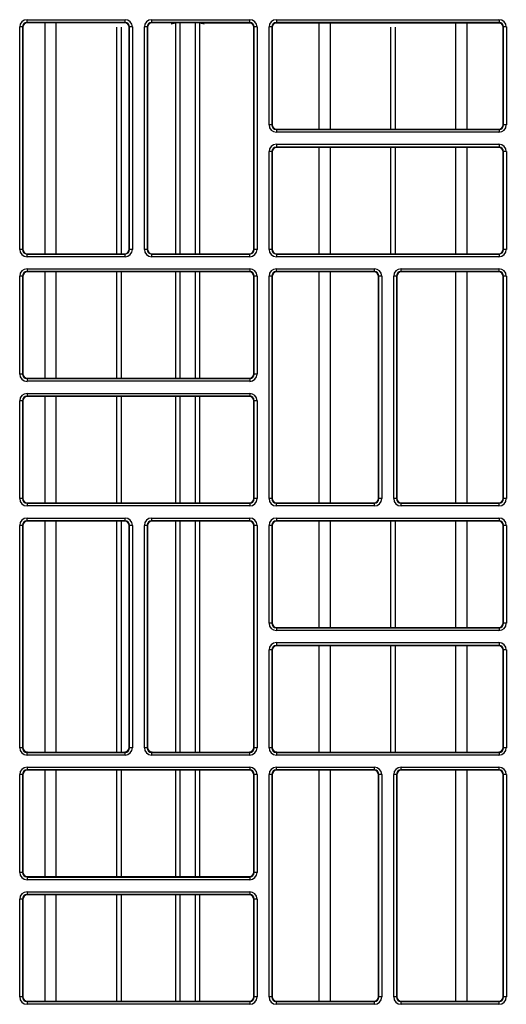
# Model space of a CAD drawing. Header units: millimetres. Extents: x 70863 to 97198, y -18528 to 3008.
# Tile 133 of 148: x 87285.59 to 87291.05, y -6619.42 to -6608.36. Entities that reach past the tile are written whole.
import ezdxf

# ---------------------------------------------------------------- set-up
doc = ezdxf.new("R2010")
doc.units = ezdxf.units.MM
doc.layers.add('wod-kan-hvac', color=3, linetype='Continuous')

# ---------------------------------------------------------------- blocks, each defined once
blk = doc.blocks.new('PY3_panel')
at = {"color": 0, "linetype": 'ByBlock', "lineweight": 25}
for p, q in [((367.47, 387.1), (378.47, 387.1)), ((367.47, 386.79), (367.47, 387.1)), ((378.47, 386.79), (378.47, 387.1)), ((381.46, 387.1), (392.46, 387.1)), ((381.46, 386.79), (381.46, 387.1)), ((392.46, 386.79), (392.46, 387.1)), ((395.45, 387.1), (395.45, 386.79)), ((395.45, 387.1), (420.44, 387.1)), ((420.44, 387.1), (420.44, 386.79)), ((366.65, 361.3), (366.65, 386.28)), ((366.96, 386.28), (366.65, 386.28)), ((366.96, 386.28), (366.96, 361.3)), ((367, 386.24), (366.96, 386.28)), ((367, 386.24), (367, 361.33)), ((378.56, 386.74), (367.38, 386.74)), ((378.47, 386.79), (367.47, 386.79)), ((367.47, 386.79), (367.51, 386.75)), ((378.43, 386.75), (367.51, 386.75)), ((369.49, 360.82), (369.49, 386.71)), ((370.76, 360.82), (370.76, 386.71)), ((377.54, 360.82), (377.54, 386.26)), ((378.08, 360.82), (378.08, 386.26)), ((378.43, 386.75), (378.47, 386.79)), ((378.98, 386.28), (378.94, 386.24)), ((378.94, 361.33), (378.94, 386.24)), ((379.29, 386.28), (378.98, 386.28)), ((378.98, 361.3), (378.98, 386.28)), ((379.29, 386.28), (379.29, 361.3)), ((380.64, 361.3), (380.64, 386.28)), ((380.95, 386.28), (380.64, 386.28)), ((380.95, 386.28), (380.95, 361.3)), ((380.99, 386.24), (380.95, 386.28)), ((380.99, 386.24), (380.99, 361.33)), ((384.14, 386.74), (381.37, 386.74)), ((392.46, 386.79), (381.46, 386.79)), ((381.46, 386.79), (381.5, 386.75)), ((392.42, 386.75), (381.5, 386.75)), ((383.66, 386.63), (384.14, 386.74)), ((384.15, 386.74), (384.15, 360.82)), ((384.65, 360.82), (384.65, 386.75)), ((386.34, 386.75), (386.34, 360.82)), ((386.85, 360.82), (386.85, 386.74)), ((386.86, 386.74), (387.34, 386.63)), ((386.86, 386.74), (392.55, 386.74)), ((392.42, 386.75), (392.46, 386.79)), ((392.91, 361.21), (392.91, 386.26)), ((392.97, 386.28), (392.93, 386.24)), ((392.93, 361.33), (392.93, 386.24)), ((393.28, 386.28), (392.97, 386.28)), ((392.97, 361.3), (392.97, 386.28)), ((393.28, 386.28), (393.28, 361.3)), ((394.94, 386.28), (394.63, 386.28)), ((394.63, 375.29), (394.63, 386.28)), ((394.94, 386.28), (394.94, 375.29)), ((394.98, 386.24), (394.94, 386.28)), ((394.98, 386.24), (394.98, 375.32)), ((395.36, 386.74), (420.53, 386.74)), ((420.44, 386.79), (395.45, 386.79)), ((395.45, 386.79), (395.49, 386.75)), ((420.4, 386.75), (395.49, 386.75)), ((400.24, 374.81), (400.24, 386.71)), ((401.51, 374.81), (401.51, 386.71)), ((408.29, 374.81), (408.29, 386.26)), ((408.83, 374.81), (408.83, 386.26)), ((415.61, 374.81), (415.61, 386.71)), ((416.88, 374.81), (416.88, 386.71)), ((420.4, 386.75), (420.44, 386.79)), ((420.95, 386.28), (420.91, 386.24)), ((420.91, 375.32), (420.91, 386.24)), ((421.26, 386.28), (420.95, 386.28)), ((420.95, 375.29), (420.95, 386.28)), ((421.26, 386.28), (421.26, 375.29)), ((394.94, 375.29), (394.63, 375.29)), ((394.94, 375.29), (394.98, 375.32)), ((395.49, 374.81), (395.45, 374.77)), ((395.49, 374.81), (420.4, 374.81)), ((420.44, 374.77), (420.4, 374.81)), ((420.91, 375.32), (420.95, 375.29)), ((421.26, 375.29), (420.95, 375.29)), ((395.45, 374.77), (395.45, 374.47)), ((395.45, 374.77), (420.44, 374.77)), ((420.44, 374.47), (395.45, 374.47)), ((420.44, 374.77), (420.44, 374.47)), ((395.45, 373.11), (420.44, 373.11)), ((395.45, 373.11), (395.45, 372.8)), ((420.44, 372.8), (395.45, 372.8)), ((395.45, 372.8), (395.49, 372.76)), ((420.4, 372.76), (395.49, 372.76)), ((400.24, 360.82), (400.24, 372.76)), ((401.51, 360.82), (401.51, 372.76)), ((408.29, 360.82), (408.29, 372.76)), ((408.83, 360.82), (408.83, 372.76)), ((415.61, 360.82), (415.61, 372.76)), ((416.88, 360.82), (416.88, 372.76)), ((420.4, 372.76), (420.44, 372.8)), ((420.44, 373.11), (420.44, 372.8)), ((394.63, 361.3), (394.63, 372.29)), ((394.94, 372.29), (394.63, 372.29)), ((394.94, 372.29), (394.94, 361.3)), ((394.98, 372.25), (394.94, 372.29)), ((394.98, 372.25), (394.98, 361.33)), ((420.95, 372.29), (420.91, 372.25)), ((420.91, 361.33), (420.91, 372.25)), ((421.26, 372.29), (420.95, 372.29)), ((420.95, 361.3), (420.95, 372.29)), ((421.26, 372.29), (421.26, 361.3)), ((366.96, 361.3), (366.65, 361.3)), ((366.96, 361.3), (367, 361.33)), ((367.51, 360.82), (367.47, 360.78)), ((367.47, 360.48), (367.47, 360.78)), ((367.47, 360.78), (378.47, 360.78)), ((378.47, 360.48), (367.47, 360.48)), ((367.51, 360.82), (378.43, 360.82)), ((378.47, 360.78), (378.43, 360.82)), ((378.47, 360.48), (378.47, 360.78)), ((378.94, 361.33), (378.98, 361.3)), ((379.29, 361.3), (378.98, 361.3)), ((380.95, 361.3), (380.64, 361.3)), ((380.95, 361.3), (380.99, 361.33)), ((381.5, 360.82), (381.46, 360.78)), ((381.46, 360.48), (381.46, 360.78)), ((381.46, 360.78), (392.46, 360.78)), ((392.46, 360.48), (381.46, 360.48)), ((381.5, 360.82), (392.42, 360.82)), ((392.46, 360.78), (392.42, 360.82)), ((392.46, 360.48), (392.46, 360.78)), ((392.93, 361.33), (392.97, 361.3)), ((393.28, 361.3), (392.97, 361.3)), ((394.94, 361.3), (394.63, 361.3)), ((394.94, 361.3), (394.98, 361.33)), ((395.49, 360.82), (395.45, 360.78)), ((395.45, 360.78), (420.44, 360.78)), ((395.45, 360.78), (395.45, 360.48)), ((420.44, 360.48), (395.45, 360.48)), ((395.49, 360.82), (420.4, 360.82)), ((420.44, 360.78), (420.4, 360.82)), ((420.44, 360.78), (420.44, 360.48)), ((420.91, 361.33), (420.95, 361.3)), ((421.26, 361.3), (420.95, 361.3)), ((366.65, 347.31), (366.65, 358.3)), ((366.96, 358.3), (366.65, 358.3)), ((366.96, 358.3), (366.96, 347.31)), ((367, 358.26), (366.96, 358.3)), ((367, 358.26), (367, 347.34)), ((367.47, 359.12), (392.46, 359.12)), ((367.47, 359.12), (367.47, 358.81)), ((392.46, 358.81), (367.47, 358.81)), ((367.47, 358.81), (367.51, 358.77)), ((392.42, 358.77), (367.51, 358.77)), ((369.49, 346.83), (369.49, 358.77)), ((370.76, 346.83), (370.76, 358.77)), ((377.54, 346.83), (377.54, 358.77)), ((378.08, 346.83), (378.08, 358.77)), ((384.15, 358.77), (384.15, 346.83)), ((384.65, 346.83), (384.65, 358.77)), ((386.34, 358.77), (386.34, 346.83)), ((386.85, 346.83), (386.85, 358.77)), ((392.42, 358.77), (392.46, 358.81)), ((392.46, 359.12), (392.46, 358.81)), ((392.91, 347.22), (392.91, 358.38)), ((392.97, 358.3), (392.93, 358.26)), ((392.93, 347.34), (392.93, 358.26)), ((393.28, 358.3), (392.97, 358.3)), ((392.97, 347.31), (392.97, 358.3)), ((393.28, 358.3), (393.28, 347.31)), ((394.94, 358.3), (394.63, 358.3)), ((394.63, 333.32), (394.63, 358.3)), ((394.94, 358.3), (394.94, 333.32)), ((394.98, 358.26), (394.94, 358.3)), ((394.98, 358.26), (394.98, 333.36)), ((395.45, 358.81), (395.45, 359.12)), ((395.45, 359.12), (406.45, 359.12)), ((406.45, 358.81), (395.45, 358.81)), ((395.45, 358.81), (395.49, 358.77)), ((406.41, 358.77), (395.49, 358.77)), ((400.24, 332.84), (400.24, 358.77)), ((401.51, 332.84), (401.51, 358.77)), ((406.41, 358.77), (406.45, 358.81)), ((406.45, 358.81), (406.45, 359.12)), ((406.96, 358.3), (406.92, 358.26)), ((406.92, 333.36), (406.92, 358.26)), ((406.96, 333.32), (406.96, 358.3)), ((407.27, 358.3), (406.96, 358.3)), ((407.27, 358.3), (407.27, 333.32)), ((408.93, 358.3), (408.62, 358.3)), ((408.62, 333.32), (408.62, 358.3)), ((408.93, 358.3), (408.93, 333.32)), ((408.97, 358.26), (408.93, 358.3)), ((408.97, 358.26), (408.97, 333.36)), ((409.44, 358.81), (409.44, 359.12)), ((409.44, 359.12), (420.44, 359.12)), ((420.44, 358.81), (409.44, 358.81)), ((409.44, 358.81), (409.48, 358.77)), ((420.4, 358.77), (409.48, 358.77)), ((415.61, 332.84), (415.61, 358.77)), ((416.88, 332.84), (416.88, 358.77)), ((420.4, 358.77), (420.44, 358.81)), ((420.44, 358.81), (420.44, 359.12)), ((420.95, 358.3), (420.91, 358.26)), ((420.91, 333.36), (420.91, 358.26)), ((421.26, 358.3), (420.95, 358.3)), ((420.95, 333.32), (420.95, 358.3)), ((421.26, 358.3), (421.26, 333.32)), ((366.96, 347.31), (366.65, 347.31)), ((366.96, 347.31), (367, 347.34)), ((392.93, 347.34), (392.97, 347.31)), ((393.28, 347.31), (392.97, 347.31)), ((367.51, 346.83), (367.47, 346.79)), ((367.47, 346.79), (367.47, 346.49)), ((367.47, 346.79), (392.46, 346.79)), ((392.46, 346.49), (367.47, 346.49)), ((367.51, 346.83), (392.42, 346.83)), ((392.46, 346.79), (392.42, 346.83)), ((392.46, 346.79), (392.46, 346.49)), ((367.47, 345.13), (392.46, 345.13)), ((367.47, 345.13), (367.47, 344.82)), ((392.46, 345.13), (392.46, 344.82)), ((366.65, 333.32), (366.65, 344.31)), ((366.96, 344.31), (366.65, 344.31)), ((366.96, 344.31), (366.96, 333.32)), ((367, 344.27), (366.96, 344.31)), ((367, 344.27), (367, 333.36)), ((392.46, 344.82), (367.47, 344.82)), ((367.47, 344.82), (367.51, 344.78)), ((392.42, 344.78), (367.51, 344.78)), ((369.49, 332.84), (369.49, 344.78)), ((370.76, 332.84), (370.76, 344.78)), ((377.54, 332.84), (377.54, 344.78)), ((378.08, 332.84), (378.08, 344.78)), ((384.15, 344.78), (384.15, 332.84)), ((384.65, 332.84), (384.65, 344.78)), ((386.34, 344.78), (386.34, 332.84)), ((386.85, 332.84), (386.85, 344.78)), ((392.42, 344.78), (392.46, 344.82)), ((392.91, 333.23), (392.91, 344.39)), ((392.97, 344.31), (392.93, 344.27)), ((392.93, 333.36), (392.93, 344.27)), ((393.28, 344.31), (392.97, 344.31)), ((392.97, 333.32), (392.97, 344.31)), ((393.28, 344.31), (393.28, 333.32)), ((366.96, 333.32), (366.65, 333.32)), ((366.96, 333.32), (367, 333.36)), ((367.51, 332.84), (367.47, 332.8)), ((367.47, 332.8), (367.47, 332.5)), ((367.47, 332.8), (392.46, 332.8)), ((367.51, 332.84), (392.42, 332.84)), ((392.46, 332.8), (392.42, 332.84)), ((392.46, 332.8), (392.46, 332.5)), ((392.93, 333.36), (392.97, 333.32)), ((393.28, 333.32), (392.97, 333.32)), ((394.94, 333.32), (394.63, 333.32)), ((394.94, 333.32), (394.98, 333.36)), ((395.49, 332.84), (395.45, 332.8)), ((395.45, 332.5), (395.45, 332.8)), ((395.45, 332.8), (406.45, 332.8)), ((395.49, 332.84), (406.41, 332.84)), ((406.45, 332.8), (406.41, 332.84)), ((406.45, 332.5), (406.45, 332.8)), ((406.92, 333.36), (406.96, 333.32)), ((407.27, 333.32), (406.96, 333.32)), ((408.93, 333.32), (408.62, 333.32)), ((408.93, 333.32), (408.97, 333.36)), ((409.48, 332.84), (409.44, 332.8)), ((409.44, 332.5), (409.44, 332.8)), ((409.44, 332.8), (420.44, 332.8)), ((409.48, 332.84), (420.4, 332.84)), ((420.44, 332.8), (420.4, 332.84)), ((420.44, 332.5), (420.44, 332.8)), ((420.91, 333.36), (420.95, 333.32)), ((421.26, 333.32), (420.95, 333.32)), ((392.46, 332.5), (367.47, 332.5)), ((406.45, 332.5), (395.45, 332.5)), ((420.44, 332.5), (409.44, 332.5)), ((367.47, 330.83), (367.47, 331.14)), ((367.47, 331.14), (378.47, 331.14)), ((378.47, 330.83), (367.47, 330.83)), ((367.47, 330.83), (367.51, 330.79)), ((378.43, 330.79), (367.51, 330.79)), ((369.49, 304.86), (369.49, 330.79)), ((370.76, 304.86), (370.76, 330.79)), ((377.54, 304.86), (377.54, 330.79)), ((378.08, 304.86), (378.08, 330.79)), ((378.43, 330.79), (378.47, 330.83)), ((378.47, 330.83), (378.47, 331.14)), ((381.46, 331.14), (392.46, 331.14)), ((381.46, 330.83), (381.46, 331.14)), ((392.46, 330.83), (381.46, 330.83)), ((381.46, 330.83), (381.5, 330.79)), ((392.42, 330.79), (381.5, 330.79)), ((384.15, 330.79), (384.15, 304.86)), ((384.65, 304.86), (384.65, 330.79)), ((386.34, 330.79), (386.34, 304.86)), ((386.85, 304.86), (386.85, 330.79)), ((392.42, 330.79), (392.46, 330.83)), ((392.46, 330.83), (392.46, 331.14)), ((395.45, 331.14), (420.44, 331.14)), ((395.45, 331.14), (395.45, 330.83)), ((420.44, 330.83), (395.45, 330.83)), ((395.45, 330.83), (395.49, 330.79)), ((420.4, 330.79), (395.49, 330.79)), ((400.24, 318.85), (400.24, 330.79)), ((401.51, 318.85), (401.51, 330.79)), ((408.29, 318.85), (408.29, 330.79)), ((408.83, 318.85), (408.83, 330.79)), ((415.61, 318.85), (415.61, 330.79)), ((416.88, 318.85), (416.88, 330.79)), ((420.4, 330.79), (420.44, 330.83)), ((420.44, 331.14), (420.44, 330.83)), ((366.96, 330.32), (366.65, 330.32)), ((366.65, 305.34), (366.65, 330.32)), ((366.96, 330.32), (366.96, 305.34)), ((367, 330.28), (366.96, 330.32)), ((367, 330.28), (367, 305.38)), ((378.98, 330.32), (378.94, 330.28)), ((378.94, 305.38), (378.94, 330.28)), ((379.29, 330.32), (378.98, 330.32)), ((378.98, 305.34), (378.98, 330.32)), ((379.29, 330.32), (379.29, 305.34)), ((380.64, 305.34), (380.64, 330.32)), ((380.95, 330.32), (380.64, 330.32)), ((380.95, 330.32), (380.95, 305.34)), ((380.99, 330.28), (380.95, 330.32)), ((380.99, 330.28), (380.99, 305.38)), ((392.91, 305.25), (392.91, 330.41)), ((392.97, 330.32), (392.93, 330.28)), ((392.93, 305.38), (392.93, 330.28)), ((393.28, 330.32), (392.97, 330.32)), ((392.97, 305.34), (392.97, 330.32)), ((393.28, 330.32), (393.28, 305.34)), ((394.63, 319.33), (394.63, 330.32)), ((394.94, 330.32), (394.63, 330.32)), ((394.94, 330.32), (394.94, 319.33)), ((394.98, 330.28), (394.94, 330.32)), ((394.98, 330.28), (394.98, 319.37)), ((420.95, 330.32), (420.91, 330.28)), ((420.91, 319.37), (420.91, 330.28)), ((420.95, 319.33), (420.95, 330.32)), ((421.26, 330.32), (420.95, 330.32)), ((421.26, 330.32), (421.26, 319.33)), ((394.94, 319.33), (394.63, 319.33)), ((394.94, 319.33), (394.98, 319.37)), ((395.49, 318.85), (395.45, 318.81)), ((395.45, 318.81), (420.44, 318.81)), ((395.45, 318.81), (395.45, 318.51)), ((420.44, 318.51), (395.45, 318.51)), ((395.49, 318.85), (420.4, 318.85)), ((420.44, 318.81), (420.4, 318.85)), ((420.44, 318.81), (420.44, 318.51)), ((420.91, 319.37), (420.95, 319.33)), ((421.26, 319.33), (420.95, 319.33)), ((394.63, 305.34), (394.63, 316.33)), ((394.94, 316.33), (394.63, 316.33)), ((394.94, 316.33), (394.94, 305.34)), ((394.98, 316.29), (394.94, 316.33)), ((394.98, 316.29), (394.98, 305.38)), ((395.45, 317.15), (420.44, 317.15)), ((395.45, 317.15), (395.45, 316.84)), ((420.44, 316.84), (395.45, 316.84)), ((395.45, 316.84), (395.49, 316.8)), ((420.4, 316.8), (395.49, 316.8)), ((400.24, 304.86), (400.24, 316.8)), ((401.51, 304.86), (401.51, 316.8)), ((408.29, 304.86), (408.29, 316.8)), ((408.83, 304.86), (408.83, 316.8)), ((415.61, 304.86), (415.61, 316.8)), ((416.88, 304.86), (416.88, 316.8)), ((420.4, 316.8), (420.44, 316.84)), ((420.44, 317.15), (420.44, 316.84)), ((420.95, 316.33), (420.91, 316.29)), ((420.91, 305.38), (420.91, 316.29)), ((421.26, 316.33), (420.95, 316.33)), ((420.95, 305.34), (420.95, 316.33)), ((421.26, 316.33), (421.26, 305.34)), ((366.96, 305.34), (366.65, 305.34)), ((366.96, 305.34), (367, 305.38)), ((378.94, 305.38), (378.98, 305.34)), ((379.29, 305.34), (378.98, 305.34)), ((380.95, 305.34), (380.64, 305.34)), ((380.95, 305.34), (380.99, 305.38)), ((392.93, 305.38), (392.97, 305.34)), ((393.28, 305.34), (392.97, 305.34)), ((394.94, 305.34), (394.63, 305.34)), ((394.94, 305.34), (394.98, 305.38)), ((420.91, 305.38), (420.95, 305.34)), ((421.26, 305.34), (420.95, 305.34)), ((367.51, 304.86), (367.47, 304.82)), ((367.47, 304.52), (367.47, 304.82)), ((367.47, 304.82), (378.47, 304.82)), ((378.47, 304.52), (367.47, 304.52)), ((367.51, 304.86), (378.43, 304.86)), ((378.47, 304.82), (378.43, 304.86)), ((378.47, 304.52), (378.47, 304.82)), ((381.5, 304.86), (381.46, 304.82)), ((381.46, 304.52), (381.46, 304.82)), ((381.46, 304.82), (392.46, 304.82)), ((392.46, 304.52), (381.46, 304.52)), ((381.5, 304.86), (392.42, 304.86)), ((392.46, 304.82), (392.42, 304.86)), ((392.46, 304.52), (392.46, 304.82)), ((395.49, 304.86), (395.45, 304.82)), ((395.45, 304.82), (395.45, 304.52)), ((395.45, 304.82), (420.44, 304.82)), ((420.44, 304.52), (395.45, 304.52)), ((395.49, 304.86), (420.4, 304.86)), ((420.44, 304.82), (420.4, 304.86)), ((420.44, 304.82), (420.44, 304.52)), ((367.47, 303.16), (367.47, 302.85)), ((367.47, 303.16), (392.46, 303.16)), ((392.46, 303.16), (392.46, 302.85)), ((395.45, 302.85), (395.45, 303.16)), ((395.45, 303.16), (406.45, 303.16)), ((406.45, 302.85), (406.45, 303.16)), ((409.44, 302.85), (409.44, 303.16)), ((409.44, 303.16), (420.44, 303.16)), ((420.44, 302.85), (420.44, 303.16)), ((366.96, 302.34), (366.65, 302.34)), ((366.65, 291.35), (366.65, 302.34)), ((366.96, 302.34), (366.96, 291.35)), ((367, 302.3), (366.96, 302.34)), ((367, 302.3), (367, 291.39)), ((392.46, 302.85), (367.47, 302.85)), ((367.47, 302.85), (367.51, 302.81)), ((392.42, 302.81), (367.51, 302.81)), ((369.49, 290.87), (369.49, 302.81)), ((370.76, 290.87), (370.76, 302.81)), ((377.54, 290.87), (377.54, 302.81)), ((378.08, 290.87), (378.08, 302.81)), ((384.15, 302.81), (384.15, 290.87)), ((384.65, 290.87), (384.65, 302.81)), ((386.34, 302.81), (386.34, 290.87)), ((386.85, 290.87), (386.85, 302.81)), ((392.42, 302.81), (392.46, 302.85)), ((392.91, 291.26), (392.91, 302.43)), ((392.97, 302.34), (392.93, 302.3)), ((392.93, 291.39), (392.93, 302.3)), ((393.28, 302.34), (392.97, 302.34)), ((392.97, 291.35), (392.97, 302.34)), ((393.28, 302.34), (393.28, 291.35)), ((394.94, 302.34), (394.63, 302.34)), ((394.63, 277.36), (394.63, 302.34)), ((394.94, 302.34), (394.94, 277.36)), ((394.98, 302.3), (394.94, 302.34)), ((394.98, 302.3), (394.98, 277.4)), ((406.45, 302.85), (395.45, 302.85)), ((395.45, 302.85), (395.49, 302.81)), ((406.41, 302.81), (395.49, 302.81)), ((400.24, 276.88), (400.24, 302.81)), ((401.51, 276.88), (401.51, 302.81)), ((406.41, 302.81), (406.45, 302.85)), ((406.96, 302.34), (406.92, 302.3)), ((406.92, 277.4), (406.92, 302.3)), ((406.96, 277.36), (406.96, 302.34)), ((407.27, 302.34), (406.96, 302.34)), ((407.27, 302.34), (407.27, 277.36)), ((408.93, 302.34), (408.62, 302.34)), ((408.62, 277.36), (408.62, 302.34)), ((408.93, 302.34), (408.93, 277.36)), ((408.97, 302.3), (408.93, 302.34)), ((408.97, 302.3), (408.97, 277.4)), ((420.44, 302.85), (409.44, 302.85)), ((409.44, 302.85), (409.48, 302.81)), ((420.4, 302.81), (409.48, 302.81)), ((415.61, 276.88), (415.61, 302.81)), ((416.88, 276.88), (416.88, 302.81)), ((420.4, 302.81), (420.44, 302.85)), ((420.95, 302.34), (420.91, 302.3)), ((420.91, 277.4), (420.91, 302.3)), ((421.26, 302.34), (420.95, 302.34)), ((420.95, 277.36), (420.95, 302.34)), ((421.26, 302.34), (421.26, 277.36)), ((366.96, 291.35), (366.65, 291.35)), ((366.96, 291.35), (367, 291.39)), ((367.51, 290.87), (367.47, 290.83)), ((367.47, 290.83), (392.46, 290.83)), ((367.47, 290.83), (367.47, 290.53)), ((367.51, 290.87), (392.42, 290.87)), ((392.46, 290.83), (392.42, 290.87)), ((392.46, 290.83), (392.46, 290.53)), ((392.93, 291.39), (392.97, 291.35)), ((393.28, 291.35), (392.97, 291.35)), ((392.46, 290.53), (367.47, 290.53)), ((367.47, 289.17), (392.46, 289.17)), ((367.47, 289.17), (367.47, 288.86)), ((392.46, 288.86), (367.47, 288.86)), ((367.47, 288.86), (367.51, 288.82)), ((392.42, 288.82), (367.51, 288.82)), ((369.49, 276.88), (369.49, 288.82)), ((370.76, 276.88), (370.76, 288.82)), ((377.54, 276.88), (377.54, 288.82)), ((378.08, 276.88), (378.08, 288.82)), ((384.15, 288.82), (384.15, 276.88)), ((384.65, 276.88), (384.65, 288.82)), ((386.34, 288.82), (386.34, 276.88)), ((386.85, 276.88), (386.85, 288.82)), ((392.42, 288.82), (392.46, 288.86)), ((392.46, 289.17), (392.46, 288.86)), ((366.65, 277.36), (366.65, 288.35)), ((366.96, 288.35), (366.65, 288.35)), ((366.96, 288.35), (366.96, 277.36)), ((367, 288.31), (366.96, 288.35)), ((367, 288.31), (367, 277.4)), ((392.91, 277.27), (392.91, 288.44)), ((392.97, 288.35), (392.93, 288.31)), ((392.93, 277.4), (392.93, 288.31)), ((392.97, 277.36), (392.97, 288.35)), ((393.28, 288.35), (392.97, 288.35)), ((393.28, 288.35), (393.28, 277.36)), ((366.96, 277.36), (366.65, 277.36)), ((366.96, 277.36), (367, 277.4)), ((367.51, 276.88), (367.47, 276.84)), ((367.47, 276.84), (392.46, 276.84)), ((367.47, 276.84), (367.47, 276.54)), ((392.46, 276.54), (367.47, 276.54)), ((367.51, 276.88), (392.42, 276.88)), ((392.46, 276.84), (392.42, 276.88)), ((392.46, 276.84), (392.46, 276.54)), ((392.93, 277.4), (392.97, 277.36)), ((393.28, 277.36), (392.97, 277.36)), ((394.94, 277.36), (394.63, 277.36)), ((394.94, 277.36), (394.98, 277.4)), ((395.49, 276.88), (395.45, 276.84)), ((395.45, 276.54), (395.45, 276.84)), ((395.45, 276.84), (406.45, 276.84)), ((406.45, 276.54), (395.45, 276.54)), ((395.49, 276.88), (406.41, 276.88)), ((406.45, 276.84), (406.41, 276.88)), ((406.45, 276.54), (406.45, 276.84)), ((406.92, 277.4), (406.96, 277.36)), ((407.27, 277.36), (406.96, 277.36)), ((408.93, 277.36), (408.62, 277.36)), ((408.93, 277.36), (408.97, 277.4)), ((409.48, 276.88), (409.44, 276.84)), ((409.44, 276.54), (409.44, 276.84)), ((409.44, 276.84), (420.44, 276.84)), ((420.44, 276.54), (409.44, 276.54)), ((409.48, 276.88), (420.4, 276.88)), ((420.44, 276.84), (420.4, 276.88)), ((420.44, 276.54), (420.44, 276.84)), ((420.91, 277.4), (420.95, 277.36)), ((421.26, 277.36), (420.95, 277.36))]:
    blk.add_line(p, q, dxfattribs=at)
for centre, major_axis, ratio, start_param, end_param in [((367.47, 386.28), (0.58, -0.58), 0.999695, 2.356347, 3.926839), ((378.47, 386.28), (-0.58, -0.58), 0.999695, 2.356347, 3.926839), ((381.46, 386.28), (0.58, -0.58), 0.999695, 2.356347, 3.926839), ((392.46, 386.28), (-0.58, -0.58), 0.999695, 2.356347, 3.926839), ((395.45, 386.28), (0.58, -0.58), 0.999695, 2.356347, 3.926839), ((420.43, 386.28), (-0.58, -0.58), 0.999695, 2.356347, 3.926839), ((367.47, 386.28), (0.363, -0.363), 0.99933, 2.356347, 3.926839), ((367.51, 386.24), (0.362, -0.362), 0.999695, 2.356347, 3.926839), ((378.43, 386.24), (-0.362, -0.362), 0.999695, 2.356347, 3.926839), ((378.47, 386.28), (0.363, 0.363), 0.99933, 5.497939, 7.068431), ((381.46, 386.28), (0.363, -0.363), 0.99933, 2.356347, 3.926839), ((381.5, 386.24), (0.362, -0.362), 0.999695, 2.356347, 3.926839), ((384.13, 387.25), (0, 0.512), 0.160672, 3.176499, 3.300903), ((386.86, 387.25), (0, 0.512), 0.160672, 2.982282, 3.106686), ((392.42, 386.24), (-0.362, -0.362), 0.999695, 2.356347, 3.926839), ((392.46, 386.28), (0.363, 0.363), 0.99933, 5.497939, 7.068431), ((395.45, 386.28), (0.363, -0.363), 0.99933, 2.356347, 3.926839), ((395.49, 386.24), (0.362, -0.362), 0.999695, 2.356347, 3.926839), ((420.4, 386.24), (-0.362, -0.362), 0.999695, 2.356347, 3.926839), ((420.43, 386.28), (0.363, 0.363), 0.99933, 5.497939, 7.068431), ((395.45, 375.29), (0.58, 0.58), 0.999695, 2.356347, 3.926839), ((395.45, 375.29), (0.363, 0.363), 0.99933, 2.356347, 3.926839), ((395.49, 375.32), (0.362, 0.362), 0.999695, 2.356347, 3.926839), ((420.4, 375.32), (-0.362, 0.362), 0.999695, 2.356347, 3.926839), ((420.43, 375.29), (-0.58, 0.58), 0.999695, 2.356347, 3.926839), ((420.43, 375.29), (0.363, -0.363), 0.99933, 5.497939, 7.068431), ((395.45, 372.29), (0.58, -0.58), 0.999695, 2.356347, 3.926839), ((395.45, 372.29), (0.363, -0.363), 0.99933, 2.356347, 3.926839), ((395.49, 372.25), (0.362, -0.362), 0.999695, 2.356347, 3.926839), ((420.4, 372.25), (-0.362, -0.362), 0.999695, 2.356347, 3.926839), ((420.43, 372.29), (-0.58, -0.58), 0.999695, 2.356347, 3.926839), ((420.43, 372.29), (0.363, 0.363), 0.99933, 5.497939, 7.068431), ((367.47, 361.3), (0.58, 0.58), 0.999695, 2.356347, 3.926839), ((367.47, 361.3), (0.363, 0.363), 0.99933, 2.356347, 3.926839), ((367.51, 361.33), (0.362, 0.362), 0.999695, 2.356347, 3.926839), ((378.43, 361.33), (-0.362, 0.362), 0.999695, 2.356347, 3.926839), ((378.47, 361.3), (-0.58, 0.58), 0.999695, 2.356347, 3.926839), ((378.47, 361.3), (0.363, -0.363), 0.99933, 5.497939, 7.068431), ((381.46, 361.3), (0.58, 0.58), 0.999695, 2.356347, 3.926839), ((381.46, 361.3), (0.363, 0.363), 0.99933, 2.356347, 3.926839), ((381.5, 361.33), (0.362, 0.362), 0.999695, 2.356347, 3.926839), ((392.42, 361.33), (-0.362, 0.362), 0.999695, 2.356347, 3.926839), ((392.46, 361.3), (-0.58, 0.58), 0.999695, 2.356347, 3.926839), ((392.46, 361.3), (0.363, -0.363), 0.99933, 5.497939, 7.068431), ((395.45, 361.3), (0.58, 0.58), 0.999695, 2.356347, 3.926839), ((395.45, 361.3), (0.363, 0.363), 0.99933, 2.356347, 3.926839), ((395.49, 361.33), (0.362, 0.362), 0.999695, 2.356347, 3.926839), ((420.4, 361.33), (-0.362, 0.362), 0.999695, 2.356347, 3.926839), ((420.43, 361.3), (-0.58, 0.58), 0.999695, 2.356347, 3.926839), ((420.43, 361.3), (0.363, -0.363), 0.99933, 5.497939, 7.068431), ((367.47, 358.3), (0.58, -0.58), 0.999695, 2.356347, 3.926839), ((367.47, 358.3), (0.363, -0.363), 0.99933, 2.356347, 3.926839), ((367.51, 358.26), (0.362, -0.362), 0.999695, 2.356347, 3.926839), ((392.42, 358.26), (-0.362, -0.362), 0.999695, 2.356347, 3.926839), ((392.46, 358.3), (-0.58, -0.58), 0.999695, 2.356347, 3.926839), ((392.46, 358.3), (0.363, 0.363), 0.99933, 5.497939, 7.068431), ((395.45, 358.3), (0.58, -0.58), 0.999695, 2.356347, 3.926839), ((395.45, 358.3), (0.363, -0.363), 0.99933, 2.356347, 3.926839), ((395.49, 358.26), (0.362, -0.362), 0.999695, 2.356347, 3.926839), ((406.41, 358.26), (-0.362, -0.362), 0.999695, 2.356347, 3.926839), ((406.45, 358.3), (-0.58, -0.58), 0.999695, 2.356347, 3.926839), ((406.45, 358.3), (0.363, 0.363), 0.99933, 5.497939, 7.068431), ((409.44, 358.3), (0.58, -0.58), 0.999695, 2.356347, 3.926839), ((409.44, 358.3), (0.363, -0.363), 0.99933, 2.356347, 3.926839), ((409.48, 358.26), (0.362, -0.362), 0.999695, 2.356347, 3.926839), ((420.4, 358.26), (-0.362, -0.362), 0.999695, 2.356347, 3.926839), ((420.43, 358.3), (-0.58, -0.58), 0.999695, 2.356347, 3.926839), ((420.43, 358.3), (0.363, 0.363), 0.99933, 5.497939, 7.068431), ((367.47, 347.31), (0.58, 0.58), 0.999695, 2.356347, 3.926839), ((367.47, 347.31), (0.363, 0.363), 0.99933, 2.356347, 3.926839), ((367.51, 347.35), (0.362, 0.362), 0.999695, 2.356347, 3.926839), ((392.42, 347.35), (-0.362, 0.362), 0.999695, 2.356347, 3.926839), ((392.46, 347.31), (-0.58, 0.58), 0.999695, 2.356347, 3.926839), ((392.46, 347.31), (0.363, -0.363), 0.99933, 5.497939, 7.068431), ((367.47, 344.31), (0.58, -0.58), 0.999695, 2.356347, 3.926839), ((392.46, 344.31), (-0.58, -0.58), 0.999695, 2.356347, 3.926839), ((367.47, 344.31), (0.363, -0.363), 0.99933, 2.356347, 3.926839), ((367.51, 344.27), (0.362, -0.362), 0.999695, 2.356347, 3.926839), ((392.42, 344.27), (-0.362, -0.362), 0.999695, 2.356347, 3.926839), ((392.46, 344.31), (0.363, 0.363), 0.99933, 5.497939, 7.068431), ((367.47, 333.32), (0.58, 0.58), 0.999695, 2.356347, 3.926839), ((367.47, 333.32), (0.363, 0.363), 0.99933, 2.356347, 3.926839), ((367.51, 333.36), (0.362, 0.362), 0.999695, 2.356347, 3.926839), ((392.42, 333.36), (-0.362, 0.362), 0.999695, 2.356347, 3.926839), ((392.46, 333.32), (-0.58, 0.58), 0.999695, 2.356347, 3.926839), ((392.46, 333.32), (0.363, -0.363), 0.99933, 5.497939, 7.068431), ((395.45, 333.32), (0.58, 0.58), 0.999695, 2.356347, 3.926839), ((395.45, 333.32), (0.363, 0.363), 0.99933, 2.356347, 3.926839), ((395.49, 333.36), (0.362, 0.362), 0.999695, 2.356347, 3.926839), ((406.41, 333.36), (-0.362, 0.362), 0.999695, 2.356347, 3.926839), ((406.45, 333.32), (-0.58, 0.58), 0.999695, 2.356347, 3.926839), ((406.45, 333.32), (0.363, -0.363), 0.99933, 5.497939, 7.068431), ((409.44, 333.32), (0.58, 0.58), 0.999695, 2.356347, 3.926839), ((409.44, 333.32), (0.363, 0.363), 0.99933, 2.356347, 3.926839), ((409.48, 333.36), (0.362, 0.362), 0.999695, 2.356347, 3.926839), ((420.4, 333.36), (-0.362, 0.362), 0.999695, 2.356347, 3.926839), ((420.43, 333.32), (-0.58, 0.58), 0.999695, 2.356347, 3.926839), ((420.43, 333.32), (0.363, -0.363), 0.99933, 5.497939, 7.068431), ((367.47, 330.32), (0.58, -0.58), 0.999695, 2.356347, 3.926839), ((367.47, 330.32), (0.363, -0.363), 0.99933, 2.356347, 3.926839), ((367.51, 330.28), (0.362, -0.362), 0.999695, 2.356347, 3.926839), ((378.43, 330.28), (-0.362, -0.362), 0.999695, 2.356347, 3.926839), ((378.47, 330.32), (-0.58, -0.58), 0.999695, 2.356347, 3.926839), ((378.47, 330.32), (0.363, 0.363), 0.99933, 5.497939, 7.068431), ((381.46, 330.32), (0.58, -0.58), 0.999695, 2.356347, 3.926839), ((381.46, 330.32), (0.363, -0.363), 0.99933, 2.356347, 3.926839), ((381.5, 330.28), (0.362, -0.362), 0.999695, 2.356347, 3.926839), ((392.42, 330.28), (-0.362, -0.362), 0.999695, 2.356347, 3.926839), ((392.46, 330.32), (-0.58, -0.58), 0.999695, 2.356347, 3.926839), ((392.46, 330.32), (0.363, 0.363), 0.99933, 5.497939, 7.068431), ((395.45, 330.32), (0.58, -0.58), 0.999695, 2.356347, 3.926839), ((395.45, 330.32), (0.363, -0.363), 0.99933, 2.356347, 3.926839), ((395.49, 330.28), (0.362, -0.362), 0.999695, 2.356347, 3.926839), ((420.4, 330.28), (-0.362, -0.362), 0.999695, 2.356347, 3.926839), ((420.43, 330.32), (-0.58, -0.58), 0.999695, 2.356347, 3.926839), ((420.43, 330.32), (0.363, 0.363), 0.99933, 5.497939, 7.068431), ((395.45, 319.33), (0.58, 0.58), 0.999695, 2.356347, 3.926839), ((395.45, 319.33), (0.363, 0.363), 0.99933, 2.356347, 3.926839), ((395.49, 319.37), (0.362, 0.362), 0.999695, 2.356347, 3.926839), ((420.4, 319.37), (-0.362, 0.362), 0.999695, 2.356347, 3.926839), ((420.43, 319.33), (-0.58, 0.58), 0.999695, 2.356347, 3.926839), ((420.43, 319.33), (0.363, -0.363), 0.99933, 5.497939, 7.068431), ((395.45, 316.33), (0.58, -0.58), 0.999695, 2.356347, 3.926839), ((395.45, 316.33), (0.363, -0.363), 0.99933, 2.356347, 3.926839), ((395.49, 316.29), (0.362, -0.362), 0.999695, 2.356347, 3.926839), ((420.4, 316.29), (-0.362, -0.362), 0.999695, 2.356347, 3.926839), ((420.43, 316.33), (-0.58, -0.58), 0.999695, 2.356347, 3.926839), ((420.43, 316.33), (0.363, 0.363), 0.99933, 5.497939, 7.068431), ((367.47, 305.34), (0.58, 0.58), 0.999695, 2.356347, 3.926839), ((367.47, 305.34), (0.363, 0.363), 0.99933, 2.356347, 3.926839), ((367.51, 305.38), (0.362, 0.362), 0.999695, 2.356347, 3.926839), ((378.43, 305.38), (-0.362, 0.362), 0.999695, 2.356347, 3.926839), ((378.47, 305.34), (-0.58, 0.58), 0.999695, 2.356347, 3.926839), ((378.47, 305.34), (0.363, -0.363), 0.99933, 5.497939, 7.068431), ((381.46, 305.34), (0.58, 0.58), 0.999695, 2.356347, 3.926839), ((381.46, 305.34), (0.363, 0.363), 0.99933, 2.356347, 3.926839), ((381.5, 305.38), (0.362, 0.362), 0.999695, 2.356347, 3.926839), ((392.42, 305.38), (-0.362, 0.362), 0.999695, 2.356347, 3.926839), ((392.46, 305.34), (-0.58, 0.58), 0.999695, 2.356347, 3.926839), ((392.46, 305.34), (0.363, -0.363), 0.99933, 5.497939, 7.068431), ((395.45, 305.34), (0.58, 0.58), 0.999695, 2.356347, 3.926839), ((395.45, 305.34), (0.363, 0.363), 0.99933, 2.356347, 3.926839), ((395.49, 305.38), (0.362, 0.362), 0.999695, 2.356347, 3.926839), ((420.4, 305.38), (-0.362, 0.362), 0.999695, 2.356347, 3.926839), ((420.43, 305.34), (-0.58, 0.58), 0.999695, 2.356347, 3.926839), ((420.43, 305.34), (0.363, -0.363), 0.99933, 5.497939, 7.068431), ((367.47, 302.34), (0.58, -0.58), 0.999695, 2.356347, 3.926839), ((392.46, 302.34), (-0.58, -0.58), 0.999695, 2.356347, 3.926839), ((395.45, 302.34), (0.58, -0.58), 0.999695, 2.356347, 3.926839), ((406.45, 302.34), (-0.58, -0.58), 0.999695, 2.356347, 3.926839), ((409.44, 302.34), (0.58, -0.58), 0.999695, 2.356347, 3.926839), ((420.43, 302.34), (-0.58, -0.58), 0.999695, 2.356347, 3.926839), ((367.47, 302.34), (0.363, -0.363), 0.99933, 2.356347, 3.926839), ((367.51, 302.3), (0.362, -0.362), 0.999695, 2.356347, 3.926839), ((392.42, 302.3), (-0.362, -0.362), 0.999695, 2.356347, 3.926839), ((392.46, 302.34), (0.363, 0.363), 0.99933, 5.497939, 7.068431), ((395.45, 302.34), (0.363, -0.363), 0.99933, 2.356347, 3.926839), ((395.49, 302.3), (0.362, -0.362), 0.999695, 2.356347, 3.926839), ((406.41, 302.3), (-0.362, -0.362), 0.999695, 2.356347, 3.926839), ((406.45, 302.34), (0.363, 0.363), 0.99933, 5.497939, 7.068431), ((409.44, 302.34), (0.363, -0.363), 0.99933, 2.356347, 3.926839), ((409.48, 302.3), (0.362, -0.362), 0.999695, 2.356347, 3.926839), ((420.4, 302.3), (-0.362, -0.362), 0.999695, 2.356347, 3.926839), ((420.43, 302.34), (0.363, 0.363), 0.99933, 5.497939, 7.068431), ((367.47, 291.35), (0.58, 0.58), 0.999695, 2.356347, 3.926839), ((367.47, 291.35), (0.363, 0.363), 0.99933, 2.356347, 3.926839), ((367.51, 291.39), (0.362, 0.362), 0.999695, 2.356347, 3.926839), ((392.42, 291.39), (-0.362, 0.362), 0.999695, 2.356347, 3.926839), ((392.46, 291.35), (-0.58, 0.58), 0.999695, 2.356347, 3.926839), ((392.46, 291.35), (0.363, -0.363), 0.99933, 5.497939, 7.068431), ((367.47, 288.35), (0.58, -0.58), 0.999695, 2.356347, 3.926839), ((367.47, 288.35), (0.363, -0.363), 0.99933, 2.356347, 3.926839), ((367.51, 288.31), (0.362, -0.362), 0.999695, 2.356347, 3.926839), ((392.42, 288.31), (-0.362, -0.362), 0.999695, 2.356347, 3.926839), ((392.46, 288.35), (-0.58, -0.58), 0.999695, 2.356347, 3.926839), ((392.46, 288.35), (0.363, 0.363), 0.99933, 5.497939, 7.068431), ((367.47, 277.36), (0.58, 0.58), 0.999695, 2.356347, 3.926839), ((367.47, 277.36), (0.363, 0.363), 0.99933, 2.356347, 3.926839), ((367.51, 277.4), (0.362, 0.362), 0.999695, 2.356347, 3.926839), ((392.42, 277.4), (-0.362, 0.362), 0.999695, 2.356347, 3.926839), ((392.46, 277.36), (-0.58, 0.58), 0.999695, 2.356347, 3.926839), ((392.46, 277.36), (0.363, -0.363), 0.99933, 5.497939, 7.068431), ((395.45, 277.36), (0.58, 0.58), 0.999695, 2.356347, 3.926839), ((395.45, 277.36), (0.363, 0.363), 0.99933, 2.356347, 3.926839), ((395.49, 277.4), (0.362, 0.362), 0.999695, 2.356347, 3.926839), ((406.41, 277.4), (-0.362, 0.362), 0.999695, 2.356347, 3.926839), ((406.45, 277.36), (-0.58, 0.58), 0.999695, 2.356347, 3.926839), ((406.45, 277.36), (0.363, -0.363), 0.99933, 5.497939, 7.068431), ((409.44, 277.36), (0.58, 0.58), 0.999695, 2.356347, 3.926839), ((409.44, 277.36), (0.363, 0.363), 0.99933, 2.356347, 3.926839), ((409.48, 277.4), (0.362, 0.362), 0.999695, 2.356347, 3.926839), ((420.4, 277.4), (-0.362, 0.362), 0.999695, 2.356347, 3.926839), ((420.43, 277.36), (-0.58, 0.58), 0.999695, 2.356347, 3.926839), ((420.43, 277.36), (0.363, -0.363), 0.99933, 5.497939, 7.068431)]:
    blk.add_ellipse(centre, major_axis=major_axis, ratio=ratio, start_param=start_param, end_param=end_param, dxfattribs=at)

msp = doc.modelspace()

# ---------------------------------------------------------------- block references
at = {"layer": 'wod-kan-hvac', "color": 96, "xscale": 0.09999999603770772, "yscale": 0.09999999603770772, "zscale": 0.09999999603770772}
msp.add_blockref('PY3_panel', (87248.925, -6647.073, 1268.675), dxfattribs=at)

doc.saveas('drawing.dxf')
